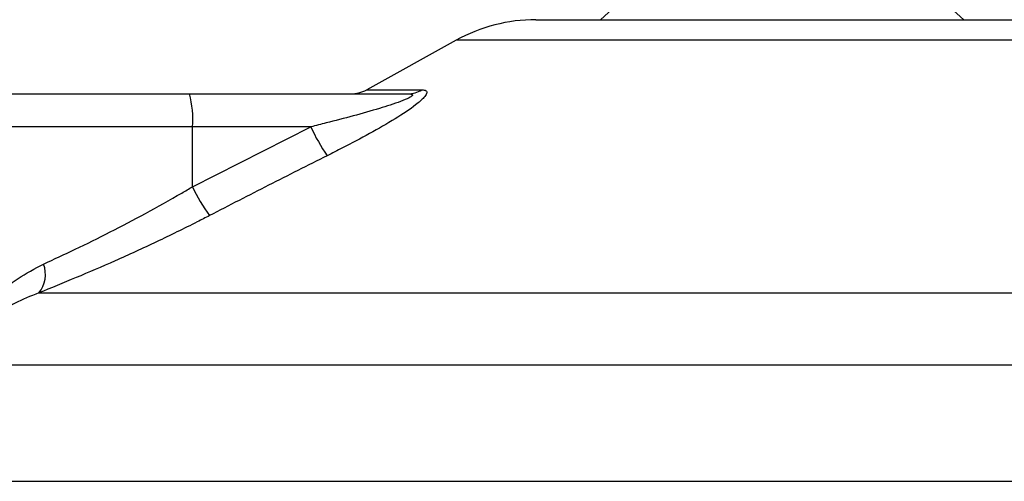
# Model space of a CAD drawing. Header units: millimetres. Extents: x -535 to 1155, y 0 to 326.
# Tile 26 of 116: x -49.69 to -33.44, y 112.46 to 120.08. Entities that reach past the tile are written whole.
import ezdxf

# ---------------------------------------------------------------- set-up
doc = ezdxf.new("R2010")
doc.units = ezdxf.units.MM

msp = doc.modelspace()

# ---------------------------------------------------------------- linework, layer by layer
at = {"color": 7, "linetype": 'Continuous', "lineweight": 25}
for p, q in [((-39.2219, 120.9021), (-40.1071, 120.0849)), ((-34.1149, 120.0849), (-35.0001, 120.9021)), ((-41.1737, 120.0849), (-33.0484, 120.0849)), ((-42.4933, 119.7439), (-43.9674, 118.9275)), ((-31.7287, 119.7439), (-42.4933, 119.7439)), ((-50.147, 118.8593), (-46.8911, 118.8593)), ((-46.8911, 118.8593), (-43.2862, 118.8593)), ((-43.9674, 118.9275), (-43.0573, 118.9275)), ((-46.8438, 118.3145), (-50.6917, 118.3145)), ((-46.8438, 117.3248), (-44.8907, 118.3145)), ((-46.8438, 117.3248), (-46.8438, 118.3145)), ((-44.8907, 118.3145), (-46.8438, 118.3145)), ((-49.3802, 115.5711), (-24.3287, 115.5711)), ((-23.4924, 114.3797), (-50.6784, 114.3797)), ((-50.7297, 112.4585), (-23.4924, 112.4585))]:
    msp.add_line(p, q, dxfattribs=at)
for centre, radius, start, end in [((-41.1737, 117.3612), 2.7237, 90, 118.97971), ((-48.4499, 118.4497), 1.6117, 355.18945, 14.72175), ((-44.2314, 119.404), 0.5447, 270, 298.97971), ((-43.2881, 119.2839), 0.4246, 270.25772, 302.92857), ((-42.1449, 119.5649), 3.0171, 204.48322, 214.91599), ((-44.2369, 118.5473), 2.8793, 205.12367, 216.1625), ((-49.7506, 115.8782), 0.4812, 320.3326, 20.61478)]:
    msp.add_arc(centre, radius, start, end, dxfattribs=at)
for points, knots in [([(-43.2862, 118.8593), (-43.2701, 118.8589), (-43.2443, 118.8582), (-43.2189, 118.8518), (-43.2082, 118.842), (-43.2153, 118.8275), (-43.2362, 118.8112), (-43.2922, 118.7793), (-43.4615, 118.711), (-43.9168, 118.5664), (-44.4226, 118.4317), (-44.8062, 118.3357), (-44.8907, 118.3145)], [0, 0, 0, 0, 0.0326282, 0.0525244, 0.0758401, 0.1000535, 0.1224526, 0.1468975, 0.2362249, 0.4244765, 0.873292, 1, 1, 1, 1]), ([(-43.0573, 118.9275), (-43.0302, 118.9247), (-42.9755, 118.9192), (-42.9695, 118.8688), (-43.0272, 118.7867), (-43.1917, 118.6445), (-43.5023, 118.44), (-43.9166, 118.2016), (-44.2982, 117.9997), (-44.535, 117.8803), (-44.6189, 117.838)], [0, 0, 0, 0, 0.0715734, 0.1443473, 0.2083354, 0.3096596, 0.4923301, 0.6911888, 0.8905251, 1, 1, 1, 1]), ([(-44.6189, 117.838), (-44.9421, 117.6754), (-45.5912, 117.3489), (-46.2372, 117.0156), (-46.5615, 116.8483)], [0, 0, 0, 0, 0.4978543, 1, 1, 1, 1]), ([(-49.3002, 116.0476), (-49.1289, 116.1267), (-48.781, 116.2873), (-48.2078, 116.5715), (-47.6146, 116.8835), (-47.1581, 117.1393), (-46.9025, 117.2902), (-46.8438, 117.3248)], [0, 0, 0, 0, 0.2283053, 0.4634776, 0.6938128, 0.9297437, 1, 1, 1, 1]), ([(-46.5615, 116.8483), (-46.6289, 116.8136), (-46.9176, 116.6653), (-47.4419, 116.4092), (-48.1168, 116.0997), (-48.7797, 115.813), (-49.1781, 115.6525), (-49.3802, 115.5711)], [0, 0, 0, 0, 0.0699949, 0.2998887, 0.53536, 0.7642956, 1, 1, 1, 1]), ([(-50.6784, 114.3797), (-50.6782, 114.3811), (-50.657, 114.5429), (-50.5765, 114.8235), (-50.3576, 115.2079), (-50.0831, 115.5277), (-49.7385, 115.8196), (-49.4463, 115.9716), (-49.3002, 116.0476)], [0, 0, 0, 0, 0.0022463, 0.2586377, 0.4477168, 0.6367116, 0.818473, 1, 1, 1, 1]), ([(-49.3802, 115.5711), (-49.5153, 115.5168), (-49.7856, 115.4083), (-50.2163, 115.1294), (-50.5411, 114.7814), (-50.6546, 114.4963), (-50.6782, 114.3807), (-50.6784, 114.3797)], [0, 0, 0, 0, 0.18217938, 0.36449996, 0.74190594, 0.99778494, 1, 1, 1, 1])]:
    msp.add_open_spline(points, degree=3, knots=knots, dxfattribs=at)

doc.saveas('drawing.dxf')
